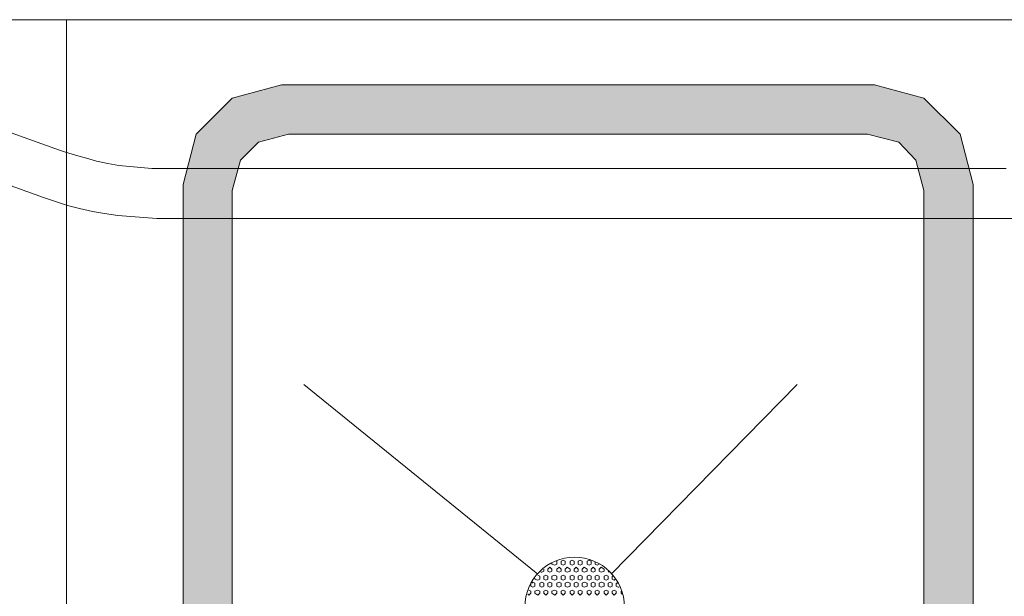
# Model space of a CAD drawing. Extents: x 3940905 to 4145695, y 925352 to 1109797.
# Tile 30 of 256: x 3946427 to 3946925, y 1100617 to 1100909. Entities that reach past the tile are written whole.
import ezdxf

# ---------------------------------------------------------------- set-up
doc = ezdxf.new("R2010")
doc.units = 0
doc.header["$LTSCALE"] = 750
doc.header["$MEASUREMENT"] = 0
doc.layers.add('CKD Equipments', color=252, linetype='CONTINUOUS', lineweight=0)

msp = doc.modelspace()

# ---------------------------------------------------------------- hatches: boundary and pattern name
at = {"layer": 'CKD Equipments', "true_color": 0x7fffbf}
h = msp.add_hatch(color=111, dxfattribs=at)
h.paths.add_polyline_path([(3946884.23, 1100869.57), (3946559.1, 1100876.18), (3946859.29, 1100876.18)])
h.paths.add_polyline_path([(3946534.16, 1100869.57), (3946884.23, 1100869.57), (3946559.1, 1100876.18)])
h = msp.add_hatch(color=111, dxfattribs=at)
h.paths.add_polyline_path([(3946902.54, 1100851.25), (3946534.16, 1100869.57), (3946884.23, 1100869.57)])
h.paths.add_polyline_path([(3946515.85, 1100851.25), (3946902.54, 1100851.25), (3946534.16, 1100869.57)])
h = msp.add_hatch(color=111, dxfattribs=at)
h.paths.add_polyline_path([(3946547.39, 1100847.18), (3946515.85, 1100851.25), (3946562.66, 1100851.25)])
h.paths.add_polyline_path([(3946514.83, 1100847.18), (3946547.39, 1100847.18), (3946515.85, 1100851.25)])
h = msp.add_hatch(color=111, dxfattribs=at)
h.paths.add_polyline_path([(3946903.56, 1100847.18), (3946855.73, 1100851.25), (3946902.54, 1100851.25)])
h.paths.add_polyline_path([(3946871.51, 1100847.18), (3946903.56, 1100847.18), (3946855.73, 1100851.25)])
h = msp.add_hatch(color=111, dxfattribs=at)
h.paths.add_polyline_path([(3946538.23, 1100838.02), (3946514.83, 1100847.18), (3946547.39, 1100847.18)])
h.paths.add_polyline_path([(3946512.28, 1100838.02), (3946538.23, 1100838.02), (3946514.83, 1100847.18)])
h = msp.add_hatch(color=111, dxfattribs=at)
h.paths.add_polyline_path([(3946906.11, 1100838.02), (3946871.51, 1100847.18), (3946903.56, 1100847.18)])
h.paths.add_polyline_path([(3946880.16, 1100838.02), (3946906.11, 1100838.02), (3946871.51, 1100847.18)])
h = msp.add_hatch(color=111, dxfattribs=at)
h.paths.add_polyline_path([(3946535.18, 1100825.81), (3946512.28, 1100838.02), (3946538.23, 1100838.02)])
h.paths.add_polyline_path([(3946509.23, 1100825.81), (3946535.18, 1100825.81), (3946512.28, 1100838.02)])
h = msp.add_hatch(color=111, dxfattribs=at)
h.paths.add_polyline_path([(3946909.16, 1100825.81), (3946880.16, 1100838.02), (3946906.11, 1100838.02)])
h.paths.add_polyline_path([(3946883.21, 1100825.81), (3946909.16, 1100825.81), (3946880.16, 1100838.02)])
h = msp.add_hatch(color=111, dxfattribs=at)
h.paths.add_polyline_path([(3946534.16, 1100822.76), (3946509.23, 1100825.81), (3946535.18, 1100825.81)])
h.paths.add_polyline_path([(3946509.23, 1100822.76), (3946534.16, 1100822.76), (3946509.23, 1100825.81)])
h = msp.add_hatch(color=111, dxfattribs=at)
h.paths.add_polyline_path([(3946534.16, 1100429.44), (3946509.23, 1100822.76), (3946534.16, 1100822.76)])
h.paths.add_polyline_path([(3946509.23, 1100429.44), (3946534.16, 1100429.44), (3946509.23, 1100822.76)])
h = msp.add_hatch(color=111, dxfattribs=at)
h.paths.add_polyline_path([(3946909.16, 1100822.76), (3946883.21, 1100825.81), (3946909.16, 1100825.81)])
h.paths.add_polyline_path([(3946884.23, 1100822.76), (3946909.16, 1100822.76), (3946883.21, 1100825.81)])
h = msp.add_hatch(color=111, dxfattribs=at)
h.paths.add_polyline_path([(3946909.16, 1100429.44), (3946884.23, 1100822.76), (3946909.16, 1100822.76)])
h.paths.add_polyline_path([(3946884.23, 1100429.44), (3946909.16, 1100429.44), (3946884.23, 1100822.76)])

# ---------------------------------------------------------------- linework, layer by layer
at = {"layer": 'CKD Equipments', "color": 252, "true_color": 0x989898}
for p, q in [((3947071.47, 1100909.25), (3946331.15, 1100909.25)), ((3946450.21, 1099702.86), (3946450.21, 1100909.25)), ((3946688.84, 1100628.39), (3946570.29, 1100724.56)), ((3946688.84, 1100628.39), (3946570.29, 1100724.56)), ((3946688.84, 1100628.39), (3946570.29, 1100724.56))]:
    msp.add_line(p, q, dxfattribs=at)
at = {"layer": 'CKD Equipments', "color": 252}
for p, q in [((3946446.65, 1100843.11), (3946363.2, 1100873.13)), ((3946354.55, 1100849.21), (3946438.51, 1100819.19)), ((3946449.7, 1100842.09), (3946446.65, 1100843.11)), ((3946454.79, 1100840.56), (3946449.7, 1100842.09)), ((3946460.39, 1100839.04), (3946454.79, 1100840.56)), ((3946465.47, 1100837.51), (3946460.39, 1100839.04)), ((3946471.07, 1100836.49), (3946465.47, 1100837.51)), ((3946476.67, 1100835.48), (3946471.07, 1100836.49)), ((3946482.26, 1100834.97), (3946476.67, 1100835.48)), ((3946487.86, 1100834.46), (3946482.26, 1100834.97)), ((3946493.46, 1100833.95), (3946487.86, 1100834.46)), ((3946499.06, 1100833.95), (3946493.46, 1100833.95)), ((3946922.9, 1100833.95), (3946499.06, 1100833.95)), ((3946925.95, 1100833.95), (3946922.9, 1100833.95)), ((3946438.51, 1100819.19), (3946444.61, 1100817.16)), ((3946444.61, 1100817.16), (3946450.72, 1100815.12)), ((3946450.72, 1100815.12), (3946456.82, 1100813.6)), ((3946456.82, 1100813.6), (3946463.44, 1100812.07)), ((3946463.44, 1100812.07), (3946469.54, 1100811.05)), ((3946469.54, 1100811.05), (3946476.16, 1100810.04)), ((3946476.16, 1100810.04), (3946482.77, 1100809.53)), ((3946482.77, 1100809.53), (3946489.39, 1100809.02)), ((3946489.39, 1100809.02), (3946496, 1100808.51)), ((3946496, 1100808.51), (3946499.06, 1100808.51)), ((3946499.06, 1100808.51), (3946922.9, 1100808.51)), ((3946922.9, 1100808.51), (3946929.51, 1100808.51))]:
    msp.add_line(p, q, dxfattribs=at)
at = {"layer": 'CKD Equipments', "color": 8, "true_color": 0x808080}
for p, q in [((3946559.1, 1100876.18), (3946534.16, 1100869.57)), ((3946859.29, 1100876.18), (3946559.1, 1100876.18)), ((3946884.23, 1100869.57), (3946859.29, 1100876.18)), ((3946534.16, 1100869.57), (3946515.85, 1100851.25)), ((3946902.54, 1100851.25), (3946884.23, 1100869.57)), ((3946515.85, 1100851.25), (3946509.23, 1100825.81)), ((3946562.66, 1100851.25), (3946547.39, 1100847.18)), ((3946855.73, 1100851.25), (3946562.66, 1100851.25)), ((3946871.51, 1100847.18), (3946855.73, 1100851.25)), ((3946909.16, 1100825.81), (3946902.54, 1100851.25)), ((3946547.39, 1100847.18), (3946538.23, 1100838.02)), ((3946880.16, 1100838.02), (3946871.51, 1100847.18)), ((3946538.23, 1100838.02), (3946534.16, 1100822.76)), ((3946884.23, 1100822.76), (3946880.16, 1100838.02)), ((3946509.23, 1100825.81), (3946509.23, 1100425.88)), ((3946534.16, 1100822.76), (3946534.16, 1100429.44)), ((3946884.23, 1100429.44), (3946884.23, 1100822.76)), ((3946909.16, 1100425.88), (3946909.16, 1100825.81))]:
    msp.add_line(p, q, dxfattribs=at)
at = {"layer": 'CKD Equipments', "color": 4, "true_color": 0x00ffff}
for p, q in [((3946688.84, 1100628.39), (3946570.29, 1100724.56)), ((3946820.12, 1100724.56), (3946725.99, 1100628.39)), ((3946820.12, 1100724.56), (3946725.99, 1100628.39)), ((3946820.12, 1100724.56), (3946725.99, 1100628.39)), ((3946820.12, 1100724.56), (3946725.99, 1100628.39))]:
    msp.add_line(p, q, dxfattribs=at)
at = {"layer": 'CKD Equipments'}
for p, q in [((3946695.97, 1100633.48), (3946695.97, 1100633.99)), ((3946697.49, 1100632.97), (3946695.97, 1100633.48)), ((3946698.51, 1100633.48), (3946697.49, 1100632.97)), ((3946698.51, 1100633.48), (3946698.51, 1100635)), ((3946701.56, 1100635.51), (3946700.54, 1100635)), ((3946700.54, 1100633.48), (3946700.54, 1100635)), ((3946701.56, 1100632.97), (3946700.54, 1100633.48)), ((3946702.58, 1100635), (3946701.56, 1100635.51)), ((3946702.58, 1100633.48), (3946701.56, 1100632.97)), ((3946702.58, 1100633.48), (3946702.58, 1100635)), ((3946706.14, 1100635.51), (3946705.12, 1100635)), ((3946705.12, 1100633.48), (3946705.12, 1100635)), ((3946706.14, 1100632.97), (3946705.12, 1100633.48)), ((3946707.16, 1100635), (3946706.14, 1100635.51)), ((3946707.16, 1100633.48), (3946706.14, 1100632.97)), ((3946707.16, 1100633.48), (3946707.16, 1100635)), ((3946710.21, 1100635.51), (3946709.19, 1100635)), ((3946709.19, 1100633.48), (3946709.19, 1100635)), ((3946710.21, 1100632.97), (3946709.19, 1100633.48)), ((3946711.23, 1100635), (3946710.21, 1100635.51)), ((3946711.23, 1100633.48), (3946710.21, 1100632.97)), ((3946711.23, 1100633.48), (3946711.23, 1100635)), ((3946714.79, 1100635.51), (3946713.77, 1100635)), ((3946713.77, 1100633.48), (3946713.77, 1100635)), ((3946714.79, 1100632.97), (3946713.77, 1100633.48)), ((3946715.81, 1100635), (3946714.79, 1100635.51)), ((3946715.81, 1100633.48), (3946714.79, 1100632.97)), ((3946715.81, 1100633.48), (3946715.81, 1100635)), ((3946717.84, 1100633.48), (3946717.84, 1100634.5)), ((3946718.86, 1100632.97), (3946717.84, 1100633.48)), ((3946719.88, 1100633.48), (3946718.86, 1100632.97)), ((3946690.88, 1100629.41), (3946690.37, 1100629.41)), ((3946691.9, 1100629.92), (3946690.88, 1100629.41)), ((3946691.9, 1100629.92), (3946691.9, 1100630.93)), ((3946694.95, 1100631.95), (3946693.93, 1100630.93)), ((3946693.93, 1100629.92), (3946693.93, 1100630.93)), ((3946694.95, 1100629.41), (3946693.93, 1100629.92)), ((3946695.97, 1100630.93), (3946694.95, 1100631.95)), ((3946695.97, 1100629.92), (3946694.95, 1100629.41)), ((3946695.97, 1100629.92), (3946695.97, 1100630.93)), ((3946699.53, 1100631.95), (3946698.51, 1100630.93)), ((3946698.51, 1100629.92), (3946698.51, 1100630.93)), ((3946699.53, 1100629.41), (3946698.51, 1100629.92)), ((3946700.54, 1100630.93), (3946699.53, 1100631.95)), ((3946700.54, 1100629.92), (3946699.53, 1100629.41)), ((3946700.54, 1100629.92), (3946700.54, 1100630.93)), ((3946703.6, 1100631.95), (3946702.58, 1100630.93)), ((3946702.58, 1100629.92), (3946702.58, 1100630.93)), ((3946703.6, 1100629.41), (3946702.58, 1100629.92)), ((3946705.12, 1100630.93), (3946703.6, 1100631.95)), ((3946705.12, 1100629.92), (3946703.6, 1100629.41)), ((3946705.12, 1100629.92), (3946705.12, 1100630.93)), ((3946708.18, 1100631.95), (3946707.16, 1100630.93)), ((3946707.16, 1100629.92), (3946707.16, 1100630.93)), ((3946708.18, 1100629.41), (3946707.16, 1100629.92)), ((3946709.19, 1100630.93), (3946708.18, 1100631.95)), ((3946709.19, 1100629.92), (3946708.18, 1100629.41)), ((3946709.19, 1100629.92), (3946709.19, 1100630.93)), ((3946712.25, 1100631.95), (3946711.23, 1100630.93)), ((3946711.23, 1100629.92), (3946711.23, 1100630.93)), ((3946712.25, 1100629.41), (3946711.23, 1100629.92)), ((3946713.77, 1100630.93), (3946712.25, 1100631.95)), ((3946713.77, 1100629.92), (3946712.25, 1100629.41)), ((3946713.77, 1100629.92), (3946713.77, 1100630.93)), ((3946716.83, 1100631.95), (3946715.81, 1100630.93)), ((3946715.81, 1100629.92), (3946715.81, 1100630.93)), ((3946716.83, 1100629.41), (3946715.81, 1100629.92)), ((3946717.84, 1100630.93), (3946716.83, 1100631.95)), ((3946717.84, 1100629.92), (3946716.83, 1100629.41)), ((3946717.84, 1100629.92), (3946717.84, 1100630.93)), ((3946720.9, 1100631.95), (3946719.88, 1100630.93)), ((3946719.88, 1100629.92), (3946719.88, 1100630.93)), ((3946720.9, 1100629.41), (3946719.88, 1100629.92)), ((3946722.42, 1100630.93), (3946720.9, 1100631.95)), ((3946722.42, 1100629.92), (3946720.9, 1100629.41)), ((3946722.42, 1100629.92), (3946722.42, 1100630.93)), ((3946724.97, 1100629.41), (3946724.46, 1100629.92)), ((3946685.28, 1100622.28), (3946685.28, 1100623.3)), ((3946686.3, 1100624.32), (3946685.79, 1100623.81)), ((3946687.32, 1100623.81), (3946686.3, 1100624.32)), ((3946687.32, 1100625.85), (3946687.32, 1100626.35)), ((3946688.84, 1100625.34), (3946687.32, 1100625.85)), ((3946687.32, 1100622.28), (3946687.32, 1100623.81)), ((3946689.86, 1100627.37), (3946688.84, 1100627.88)), ((3946689.86, 1100625.85), (3946688.84, 1100625.34)), ((3946689.86, 1100625.85), (3946689.86, 1100627.37)), ((3946690.88, 1100624.32), (3946689.86, 1100623.81)), ((3946689.86, 1100622.28), (3946689.86, 1100623.81)), ((3946691.9, 1100623.81), (3946690.88, 1100624.32)), ((3946692.91, 1100627.88), (3946691.9, 1100627.37)), ((3946691.9, 1100625.85), (3946691.9, 1100627.37)), ((3946692.91, 1100625.34), (3946691.9, 1100625.85)), ((3946691.9, 1100622.28), (3946691.9, 1100623.81)), ((3946693.93, 1100627.37), (3946692.91, 1100627.88)), ((3946693.93, 1100625.85), (3946692.91, 1100625.34)), ((3946693.93, 1100625.85), (3946693.93, 1100627.37)), ((3946694.95, 1100624.32), (3946693.93, 1100623.81)), ((3946693.93, 1100622.28), (3946693.93, 1100623.81)), ((3946695.97, 1100623.81), (3946694.95, 1100624.32)), ((3946697.49, 1100627.88), (3946695.97, 1100627.37)), ((3946695.97, 1100625.85), (3946695.97, 1100627.37)), ((3946697.49, 1100625.34), (3946695.97, 1100625.85)), ((3946695.97, 1100622.28), (3946695.97, 1100623.81)), ((3946698.51, 1100627.37), (3946697.49, 1100627.88)), ((3946698.51, 1100625.85), (3946697.49, 1100625.34)), ((3946698.51, 1100625.85), (3946698.51, 1100627.37)), ((3946699.53, 1100624.32), (3946698.51, 1100623.81)), ((3946698.51, 1100622.28), (3946698.51, 1100623.81)), ((3946700.54, 1100623.81), (3946699.53, 1100624.32)), ((3946701.56, 1100627.88), (3946700.54, 1100627.37)), ((3946700.54, 1100625.85), (3946700.54, 1100627.37)), ((3946701.56, 1100625.34), (3946700.54, 1100625.85)), ((3946700.54, 1100622.28), (3946700.54, 1100623.81)), ((3946702.58, 1100627.37), (3946701.56, 1100627.88)), ((3946702.58, 1100625.85), (3946701.56, 1100625.34)), ((3946702.58, 1100625.85), (3946702.58, 1100627.37)), ((3946703.6, 1100624.32), (3946702.58, 1100623.81)), ((3946702.58, 1100622.28), (3946702.58, 1100623.81)), ((3946705.12, 1100623.81), (3946703.6, 1100624.32)), ((3946706.14, 1100627.88), (3946705.12, 1100627.37)), ((3946705.12, 1100625.85), (3946705.12, 1100627.37)), ((3946706.14, 1100625.34), (3946705.12, 1100625.85)), ((3946705.12, 1100622.28), (3946705.12, 1100623.81)), ((3946707.16, 1100627.37), (3946706.14, 1100627.88)), ((3946707.16, 1100625.85), (3946706.14, 1100625.34)), ((3946707.16, 1100625.85), (3946707.16, 1100627.37)), ((3946708.18, 1100624.32), (3946707.16, 1100623.81)), ((3946707.16, 1100622.28), (3946707.16, 1100623.81)), ((3946709.19, 1100623.81), (3946708.18, 1100624.32)), ((3946710.21, 1100627.88), (3946709.19, 1100627.37)), ((3946709.19, 1100625.85), (3946709.19, 1100627.37)), ((3946710.21, 1100625.34), (3946709.19, 1100625.85)), ((3946709.19, 1100622.28), (3946709.19, 1100623.81)), ((3946711.23, 1100627.37), (3946710.21, 1100627.88)), ((3946711.23, 1100625.85), (3946710.21, 1100625.34)), ((3946711.23, 1100625.85), (3946711.23, 1100627.37)), ((3946712.25, 1100624.32), (3946711.23, 1100623.81)), ((3946711.23, 1100622.28), (3946711.23, 1100623.81)), ((3946713.77, 1100623.81), (3946712.25, 1100624.32)), ((3946714.79, 1100627.88), (3946713.77, 1100627.37)), ((3946713.77, 1100625.85), (3946713.77, 1100627.37)), ((3946714.79, 1100625.34), (3946713.77, 1100625.85)), ((3946713.77, 1100622.28), (3946713.77, 1100623.81)), ((3946715.81, 1100627.37), (3946714.79, 1100627.88)), ((3946715.81, 1100625.85), (3946714.79, 1100625.34)), ((3946715.81, 1100625.85), (3946715.81, 1100627.37)), ((3946716.83, 1100624.32), (3946715.81, 1100623.81)), ((3946715.81, 1100622.28), (3946715.81, 1100623.81)), ((3946717.84, 1100623.81), (3946716.83, 1100624.32)), ((3946718.86, 1100627.88), (3946717.84, 1100627.37)), ((3946717.84, 1100625.85), (3946717.84, 1100627.37)), ((3946718.86, 1100625.34), (3946717.84, 1100625.85)), ((3946717.84, 1100622.28), (3946717.84, 1100623.81)), ((3946719.88, 1100627.37), (3946718.86, 1100627.88)), ((3946719.88, 1100625.85), (3946718.86, 1100625.34)), ((3946719.88, 1100625.85), (3946719.88, 1100627.37)), ((3946720.9, 1100624.32), (3946719.88, 1100623.81)), ((3946719.88, 1100622.28), (3946719.88, 1100623.81)), ((3946722.42, 1100623.81), (3946720.9, 1100624.32)), ((3946723.44, 1100627.88), (3946722.42, 1100627.37)), ((3946722.42, 1100625.85), (3946722.42, 1100627.37)), ((3946723.44, 1100625.34), (3946722.42, 1100625.85)), ((3946722.42, 1100622.28), (3946722.42, 1100623.81)), ((3946724.46, 1100627.37), (3946723.44, 1100627.88)), ((3946724.46, 1100625.85), (3946723.44, 1100625.34)), ((3946724.46, 1100625.85), (3946724.46, 1100627.37)), ((3946725.48, 1100624.32), (3946724.46, 1100623.81)), ((3946724.46, 1100622.28), (3946724.46, 1100623.81)), ((3946726.49, 1100623.81), (3946725.48, 1100624.32)), ((3946726.49, 1100625.85), (3946726.49, 1100627.37)), ((3946727, 1100627.37), (3946726.49, 1100627.37)), ((3946727.51, 1100625.34), (3946726.49, 1100625.85)), ((3946726.49, 1100622.28), (3946726.49, 1100623.81)), ((3946728.02, 1100625.85), (3946727.51, 1100625.34)), ((3946728.53, 1100622.28), (3946728.53, 1100623.81)), ((3946729.55, 1100623.81), (3946728.53, 1100623.81)), ((3946684.26, 1100617.7), (3946683.75, 1100618.21)), ((3946685.28, 1100619.74), (3946684.26, 1100620.25)), ((3946685.28, 1100618.72), (3946684.26, 1100617.7)), ((3946686.3, 1100621.78), (3946685.28, 1100622.28)), ((3946685.28, 1100618.72), (3946685.28, 1100619.74)), ((3946687.32, 1100622.28), (3946686.3, 1100621.78)), ((3946688.84, 1100620.25), (3946687.32, 1100619.74)), ((3946687.32, 1100618.72), (3946687.32, 1100619.74)), ((3946688.84, 1100617.7), (3946687.32, 1100618.72)), ((3946689.86, 1100619.74), (3946688.84, 1100620.25)), ((3946689.86, 1100618.72), (3946688.84, 1100617.7)), ((3946690.88, 1100621.78), (3946689.86, 1100622.28)), ((3946689.86, 1100618.72), (3946689.86, 1100619.74)), ((3946691.9, 1100622.28), (3946690.88, 1100621.78)), ((3946692.91, 1100620.25), (3946691.9, 1100619.74)), ((3946691.9, 1100618.72), (3946691.9, 1100619.74)), ((3946692.91, 1100617.7), (3946691.9, 1100618.72)), ((3946693.93, 1100619.74), (3946692.91, 1100620.25)), ((3946693.93, 1100618.72), (3946692.91, 1100617.7)), ((3946694.95, 1100621.78), (3946693.93, 1100622.28)), ((3946693.93, 1100618.72), (3946693.93, 1100619.74)), ((3946695.97, 1100622.28), (3946694.95, 1100621.78)), ((3946697.49, 1100620.25), (3946695.97, 1100619.74)), ((3946695.97, 1100618.72), (3946695.97, 1100619.74)), ((3946697.49, 1100617.7), (3946695.97, 1100618.72)), ((3946698.51, 1100619.74), (3946697.49, 1100620.25)), ((3946698.51, 1100618.72), (3946697.49, 1100617.7)), ((3946699.53, 1100621.78), (3946698.51, 1100622.28)), ((3946698.51, 1100618.72), (3946698.51, 1100619.74)), ((3946700.54, 1100622.28), (3946699.53, 1100621.78)), ((3946701.56, 1100620.25), (3946700.54, 1100619.74)), ((3946700.54, 1100618.72), (3946700.54, 1100619.74)), ((3946701.56, 1100617.7), (3946700.54, 1100618.72)), ((3946702.58, 1100619.74), (3946701.56, 1100620.25)), ((3946702.58, 1100618.72), (3946701.56, 1100617.7)), ((3946703.6, 1100621.78), (3946702.58, 1100622.28)), ((3946702.58, 1100618.72), (3946702.58, 1100619.74)), ((3946705.12, 1100622.28), (3946703.6, 1100621.78)), ((3946706.14, 1100620.25), (3946705.12, 1100619.74)), ((3946705.12, 1100618.72), (3946705.12, 1100619.74)), ((3946706.14, 1100617.7), (3946705.12, 1100618.72)), ((3946707.16, 1100619.74), (3946706.14, 1100620.25)), ((3946707.16, 1100618.72), (3946706.14, 1100617.7)), ((3946708.18, 1100621.78), (3946707.16, 1100622.28)), ((3946707.16, 1100618.72), (3946707.16, 1100619.74)), ((3946709.19, 1100622.28), (3946708.18, 1100621.78)), ((3946710.21, 1100620.25), (3946709.19, 1100619.74)), ((3946709.19, 1100618.72), (3946709.19, 1100619.74)), ((3946710.21, 1100617.7), (3946709.19, 1100618.72)), ((3946711.23, 1100619.74), (3946710.21, 1100620.25)), ((3946711.23, 1100618.72), (3946710.21, 1100617.7)), ((3946712.25, 1100621.78), (3946711.23, 1100622.28)), ((3946711.23, 1100618.72), (3946711.23, 1100619.74)), ((3946713.77, 1100622.28), (3946712.25, 1100621.78)), ((3946714.79, 1100620.25), (3946713.77, 1100619.74)), ((3946713.77, 1100618.72), (3946713.77, 1100619.74)), ((3946714.79, 1100617.7), (3946713.77, 1100618.72)), ((3946715.81, 1100619.74), (3946714.79, 1100620.25)), ((3946715.81, 1100618.72), (3946714.79, 1100617.7)), ((3946716.83, 1100621.78), (3946715.81, 1100622.28)), ((3946715.81, 1100618.72), (3946715.81, 1100619.74)), ((3946717.84, 1100622.28), (3946716.83, 1100621.78)), ((3946718.86, 1100620.25), (3946717.84, 1100619.74)), ((3946717.84, 1100618.72), (3946717.84, 1100619.74)), ((3946718.86, 1100617.7), (3946717.84, 1100618.72)), ((3946719.88, 1100619.74), (3946718.86, 1100620.25)), ((3946719.88, 1100618.72), (3946718.86, 1100617.7)), ((3946720.9, 1100621.78), (3946719.88, 1100622.28)), ((3946719.88, 1100618.72), (3946719.88, 1100619.74)), ((3946722.42, 1100622.28), (3946720.9, 1100621.78)), ((3946723.44, 1100620.25), (3946722.42, 1100619.74)), ((3946722.42, 1100618.72), (3946722.42, 1100619.74)), ((3946723.44, 1100617.7), (3946722.42, 1100618.72)), ((3946724.46, 1100619.74), (3946723.44, 1100620.25)), ((3946724.46, 1100618.72), (3946723.44, 1100617.7)), ((3946725.48, 1100621.78), (3946724.46, 1100622.28)), ((3946724.46, 1100618.72), (3946724.46, 1100619.74)), ((3946726.49, 1100622.28), (3946725.48, 1100621.78)), ((3946727.51, 1100620.25), (3946726.49, 1100619.74)), ((3946726.49, 1100618.72), (3946726.49, 1100619.74)), ((3946727.51, 1100617.7), (3946726.49, 1100618.72)), ((3946728.53, 1100619.74), (3946727.51, 1100620.25)), ((3946728.53, 1100618.72), (3946727.51, 1100617.7)), ((3946729.55, 1100621.78), (3946728.53, 1100622.28)), ((3946728.53, 1100618.72), (3946728.53, 1100619.74)), ((3946730.06, 1100621.78), (3946729.55, 1100621.78)), ((3946731.07, 1100618.72), (3946731.07, 1100619.74)), ((3946731.58, 1100618.21), (3946731.07, 1100618.72))]:
    msp.add_line(p, q, dxfattribs=at)
at = {"layer": 'CKD Equipments', "color": 4, "true_color": 0x00ffff}
msp.add_circle((3946707.41, 1100611.85), 25.19, dxfattribs=at)
msp.add_circle((3946707.41, 1100611.85), 25.19, dxfattribs=at)
msp.add_circle((3946707.41, 1100611.85), 25.19, dxfattribs=at)
msp.add_circle((3946707.41, 1100611.85), 25.19, dxfattribs=at)

doc.saveas('drawing.dxf')
